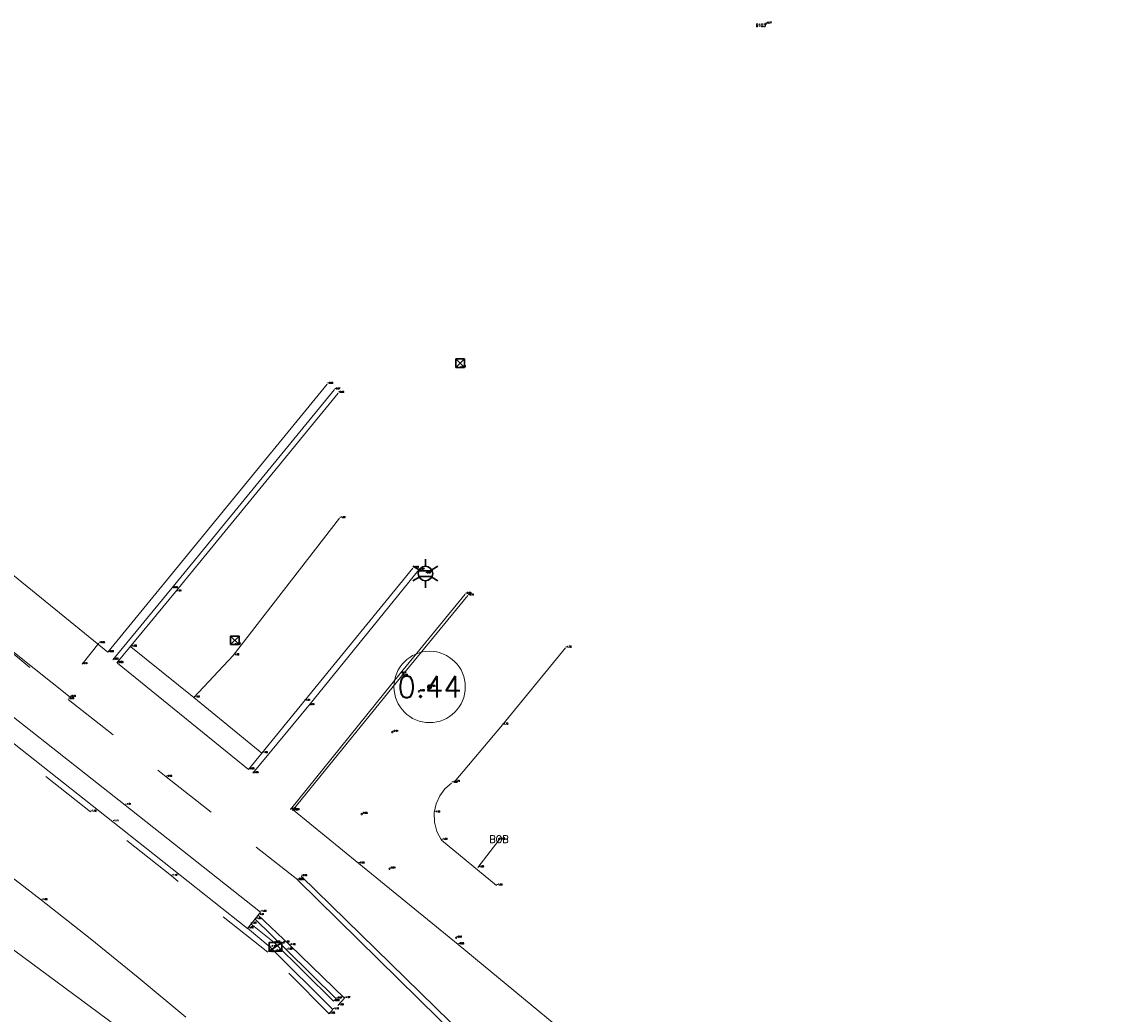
# Model space of a CAD drawing. Header units: metres. Extents: x 110598 to 111426, y 426464 to 427070.
# Tile 10 of 47: x 110674 to 110712, y 426823 to 426857. Entities that reach past the tile are written whole.
import ezdxf
from ezdxf.enums import TextEntityAlignment as Align

# ---------------------------------------------------------------- set-up
doc = ezdxf.new("R2010")
doc.units = ezdxf.units.M
doc.header["$MEASUREMENT"] = 0
for name, pattern in [('AM-AS', [16, 10, -2, 2, -2]), ('VH-GAZONBAND_100X200', [9.5, 7.5, -2]), ('VH-OPSLUITBAND_100X200', [16, 8, -2, 4, -2]), ('VH-OPSLUITBAND_60X200', [12, 6, -2, 2, -2]), ('VH-TROTTOIRBAND_180-200', [20, 10, -2, 2, -2, 2, -2]), ('VH-TROTTOIRBAND_280-300', [26, 12, -2, 4, -2, 4, -2]), ('XX-HIDDEN', [4, 2, -2])]:
    doc.linetypes.add(name, pattern=pattern)
for name, color, linetype, lineweight in [('B-GV-GR-BOOM-S', 90, 'Continuous', 13), ('B-GV-GR-BOOM_DIAMETER-T', 96, 'Continuous', 0), ('B-OI-RI-GWA_KOLK-S', 30, 'Continuous', 30), ('B-WA-OB-BESCHOEIING-G', 7, 'OB-BESCHOEIING', 13), ('B-WA-WH-DUIKER-G', 7, 'Continuous', 0), ('B-WA-WH-WATER_GRENS-G', 142, 'Continuous', 0), ('B-WE-AM-AS-G', 10, 'AM-AS', 13), ('B-WE-IE-MEUBILAIR_WEGMEUBILAIR-S', 4, 'Continuous', 30), ('B-WE-IE-TERREINAFSCHEIDING_KUNSTMATIG_HEKWERK-G', 22, 'IE-TERREINAFSCHEIDING-KUNSTMATIG', 13), ('B-WE-IE-TERREINAFSCHEIDING_KUNSTMATIG_MUUR-G', 95, 'IE-TERREINAFSCHEIDING-KUNSTMATIG-DICHT', 13), ('B-WE-VH-KANTOPSLUITING_ACHTERKANTBAND-G', 50, 'Continuous', 13), ('B-WE-VH-KANTOPSLUITING_GAZONBAND_100X200-G', 90, 'VH-GAZONBAND_100X200', 13), ('B-WE-VH-KANTOPSLUITING_INRITBAND-G', 211, 'Continuous', 13), ('B-WE-VH-KANTOPSLUITING_OPSLUITBAND_100X200-G', 160, 'VH-OPSLUITBAND_100X200', 13), ('B-WE-VH-KANTOPSLUITING_OPSLUITBAND_60X200-G', 150, 'VH-OPSLUITBAND_60X200', 13), ('B-WE-VH-KANTOPSLUITING_TROTTOIRBAND_180 200-G', 200, 'VH-TROTTOIRBAND_180-200', 13), ('B-WE-VH-KANTOPSLUITING_TROTTOIRBAND_RWS-G', 181, 'VH-TROTTOIRBAND_280-300', 13), ('B-WE-VH-MATERIAALGRENS-G', 52, 'XX-HIDDEN', 13), ('B-WE-VW-MARKERING-G', 252, 'Continuous', 13), ('DTM-Grondslag', 135, 'Continuous', 0), ('DTM-Meetpunt', 40, 'Continuous', 0), ('mp', 7, 'Continuous', 0), ('X-XX-AL-HOOGTELABEL-S', 2, 'Continuous', 0), ('X-XX-AL-TEXT-T', 2, 'Continuous', 0)]:
    doc.layers.add(name, color=color, linetype=linetype, lineweight=lineweight)
doc.styles.add('LBD', font='txt.shx')
doc.styles.add('NLCS-ISO', font='arial.ttf')
doc.styles.add('null', font='NLCS.shx')
doc.styles.get("Standard").update_dxf_attribs({"font": 'txt.shx'})
doc.linetypes.add('IE-TERREINAFSCHEIDING-KUNSTMATIG', pattern='A,4,["R",null,S=0.7500000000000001,R=90,X=0,Y=0],4,-2', length=10)
doc.linetypes.add('IE-TERREINAFSCHEIDING-KUNSTMATIG-DICHT', pattern='A,8,-1,["R",null,S=0.7500000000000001,R=90,X=0,Y=0],-1', length=10)
doc.linetypes.add('OB-BESCHOEIING', pattern='A,30,-5,["^A",null,S=1,R=0,X=0,Y=0],-5', length=40)

# ---------------------------------------------------------------- blocks, each defined once
blk = doc.blocks.new('B-SRI-KOLK_TROTTOIR-SO')
at = {"color": 0}
blk.add_line((-1.124999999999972, 0), (1.124999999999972, 1.499999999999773), dxfattribs=at)
blk.add_3dface([(-1.124999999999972, 0), (1.124999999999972, 0), (1.124999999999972, 1.499999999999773), (-1.124999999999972, 1.499999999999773)], dxfattribs=at)
blk = doc.blocks.new('MP')
at = {"layer": 'mp', "color": 0, "linetype": 'ByBlock', "lineweight": -2, "elevation": -0.036, "flags": 128}
blk.add_lwpolyline([(-0.005000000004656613, -0.008660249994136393), (-0.01000000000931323, 0), (-0.005000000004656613, 0.008660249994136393), (0.005000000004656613, 0.008660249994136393), (0.01000000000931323, 0), (0.005000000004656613, -0.008660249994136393), (-0.005000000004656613, -0.008660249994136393)], close=True, dxfattribs=at)
blk = doc.blocks.new('B-SRI-KOLK_STRAAT_300X300-SO')
at = {"color": 0}
for p, q in [((-0.7500000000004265, 2.842170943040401e-13), (0.7499999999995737, 1.500000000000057)), ((0.7499999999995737, 2.842170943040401e-13), (-0.7500000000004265, 1.500000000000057))]:
    blk.add_line(p, q, dxfattribs=at)
blk.add_3dface([(-0.7500000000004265, 2.842170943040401e-13), (0.7499999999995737, 2.842170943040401e-13), (0.7499999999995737, 1.500000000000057), (-0.7500000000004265, 1.500000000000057)], dxfattribs=at)
blk = doc.blocks.new('B-SIE-WEG_LICHTMAST-SO')
at = {"color": 0, "ltscale": 0.1}
for p, q in [((8.349587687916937e-10, 1.265625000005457), (1.669846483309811e-09, 2.53125000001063)), ((-1.096064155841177, 0.6328125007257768), (-2.192125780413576, 1.265625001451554)), ((1.096064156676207, 0.6328124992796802), (2.192125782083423, 1.26562499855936)), ((-1.096064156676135, -0.6328124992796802), (-2.192125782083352, -1.26562499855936)), ((-8.349587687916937e-10, -1.265625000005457), (-1.669775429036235e-09, -2.53125000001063)), ((1.096064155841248, -0.6328125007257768), (2.192125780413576, -1.265625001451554))]:
    blk.add_line(p, q, dxfattribs=at)
at = {"color": 0, "flags": 128}
for points in [[(-1.162672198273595, 0.4999999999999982), (1.162672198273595, 0.4999999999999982)], [(-1.162672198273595, -0.4999999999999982), (1.162672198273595, -0.4999999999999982)]]:
    blk.add_lwpolyline(points, dxfattribs=at)
at = {"color": 0, "ltscale": 0.1}
blk.add_circle((0, 0), 1.265625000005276, dxfattribs=at)
at = {"color": 0, "style": 'NLCS-ISO'}
blk.add_attdef('TYPE', text='', height=1.8, dxfattribs=at).set_placement((1.669846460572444e-09, 2.53125000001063), align=Align.BOTTOM_CENTER)
blk = doc.blocks.new('SGR-BOOM_01')
at = {"ltscale": 0.1}
h = blk.add_hatch(color=0, dxfattribs=at)
edge = h.paths.add_edge_path()
edge.add_arc((7.366995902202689e-12, -5.115907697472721e-12), 0.15, 0, 360)
at = {"color": 0}
for centre, radius in [((0, 0), 2.5), ((7.366995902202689e-12, -5.115907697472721e-12), 0.04499999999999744)]:
    blk.add_circle(centre, radius, dxfattribs=at)
at = {"color": 0, "ltscale": 0.1}
blk.add_circle((7.366995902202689e-12, -5.115907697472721e-12), 0.15, dxfattribs=at)

msp = doc.modelspace()

# ---------------------------------------------------------------- linework, layer by layer
at = {"layer": 'B-WA-OB-BESCHOEIING-G', "extrusion": (-0.5253074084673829, 0.438985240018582, 0.7289335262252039), "elevation": 129225.3830989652}
msp.add_lwpolyline([(-398501.7216842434, -137599.4614562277), (-398504.3490858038, -137599.4483095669), (-398507.8385710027, -137599.4833673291)], dxfattribs=at)
at = {"layer": 'B-WA-WH-DUIKER-G', "extrusion": (-0.03546780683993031, -0.04625193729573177, 0.9982999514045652), "elevation": -23669.40022847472, "flags": 128}
msp.add_lwpolyline([(-171895.4938014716, 405371.1465696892), (-171895.4938014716, 405372.3647100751)], dxfattribs=at)
at = {"layer": 'B-WA-WH-WATER_GRENS-G', "extrusion": (-0.002275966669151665, -0.0005991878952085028, 0.9999972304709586), "elevation": -509.5596765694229, "flags": 128}
msp.add_lwpolyline([(110688.1730225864, 426828.3902992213), (110688.0131065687, 426828.6875038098), (110687.9271828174, 426829.0138791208), (110687.9200232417, 426829.3512993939), (110687.9829234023, 426829.653840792), (110688.1092584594, 426829.9358464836), (110688.2931465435, 426830.1841868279), (110688.5260262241, 426830.3872995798)], dxfattribs=at)
at = {"layer": 'B-WA-WH-WATER_GRENS-G', "extrusion": (0.001539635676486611, -0.001273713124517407, 0.9999980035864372), "elevation": -375.1233020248, "flags": 128}
msp.add_lwpolyline([(110688.3357111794, 426828.4874322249), (110690.2637165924, 426826.892430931)], dxfattribs=at)
at = {"layer": 'B-WE-AM-AS-G', "extrusion": (0.2917811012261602, -0.2370204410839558, 0.9266526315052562), "elevation": -68874.96739488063}
msp.add_lwpolyline([(401084.9545941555, 169776.4427914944), (401086.9736394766, 169776.2885028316), (401093.0513547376, 169776.440131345)], dxfattribs=at)
at = {"layer": 'B-WE-AM-AS-G', "extrusion": (0.1159633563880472, 0.1643125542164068, 0.9795682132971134), "elevation": 82965.7342925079}
msp.add_lwpolyline([(155696.3929772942, -404110.7133417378), (155690.8358033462, -404110.8774292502), (155683.8542497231, -404110.7232864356)], dxfattribs=at)
at = {"layer": 'B-WE-IE-TERREINAFSCHEIDING_KUNSTMATIG_HEKWERK-G', "extrusion": (0.02905294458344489, 0.03608424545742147, 0.9989263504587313), "elevation": 18616.560643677}
msp.add_lwpolyline([(181476.0076760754, -401444.5375630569), (181476.0076760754, -401443.5877830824)], dxfattribs=at)
at = {"layer": 'B-WE-IE-TERREINAFSCHEIDING_KUNSTMATIG_MUUR-G', "extrusion": (-0.003382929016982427, 0.001062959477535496, 0.9999937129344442), "elevation": 78.40583428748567}
msp.add_lwpolyline([(110683.8236893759, 426844.7458001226), (110676.1426792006, 426835.3527948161), (110666.9575998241, 426842.8107990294)], dxfattribs=at)
at = {"layer": 'B-WE-VH-KANTOPSLUITING_ACHTERKANTBAND-G', "extrusion": (0.7550494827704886, -0.6206222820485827, 0.2114905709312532), "elevation": -181336.8878281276, "flags": 128}
msp.add_lwpolyline([(400018.4793939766, 39237.68488421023), (400021.727219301, 39237.66237505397), (400030.7174989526, 39237.72785623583)], dxfattribs=at)
at = {"layer": 'B-WE-VH-KANTOPSLUITING_ACHTERKANTBAND-G', "extrusion": (0.5937166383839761, -0.4911424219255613, 0.6374007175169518), "elevation": -143921.7308673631, "flags": 128}
msp.add_lwpolyline([(399434.4128758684, 119053.8765831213), (399437.4952498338, 119053.8739875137), (399443.604781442, 119053.9661315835)], dxfattribs=at)
at = {"layer": 'B-WE-VH-KANTOPSLUITING_ACHTERKANTBAND-G', "extrusion": (0.6181832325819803, -0.5142261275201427, 0.5944922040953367), "elevation": -151064.9578704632, "flags": 128}
msp.add_lwpolyline([(398933.4825035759, 111685.1465468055), (398929.8389416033, 111685.1179434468), (398923.7657050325, 111685.0022863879)], dxfattribs=at)
at = {"layer": 'B-WE-VH-KANTOPSLUITING_ACHTERKANTBAND-G', "extrusion": (0.003548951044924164, -0.002878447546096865, 0.9999895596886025), "elevation": -836.7549304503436, "flags": 128}
msp.add_lwpolyline([(110676.4252685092, 426834.1717072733), (110681.0143354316, 426830.4496918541)], dxfattribs=at)
at = {"layer": 'B-WE-VH-KANTOPSLUITING_ACHTERKANTBAND-G', "extrusion": (-0.0017839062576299, 0.001741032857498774, 0.9999968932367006), "elevation": 544.7373591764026, "flags": 128}
msp.add_lwpolyline([(110683.3752178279, 426827.047492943), (110689.1172443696, 426821.4434844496)], dxfattribs=at)
at = {"layer": 'B-WE-VH-KANTOPSLUITING_ACHTERKANTBAND-G'}
msp.add_polyline3d([(110681.951, 426825.842, -1.002), (110683.032, 426824.776, -0.996), (110684.779, 426823.061, -0.9720000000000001), (110684.682, 426822.9760000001, -0.9760000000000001), (110682.6, 426825.027, -1), (110681.782, 426825.684, -1.012)], dxfattribs=at)
at = {"layer": 'B-WE-VH-KANTOPSLUITING_GAZONBAND_100X200-G', "extrusion": (0.1145947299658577, -0.1070518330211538, 0.9876274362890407), "elevation": -33010.08698717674}
msp.add_lwpolyline([(387472.0344130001, 207889.1532012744), (387468.4450363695, 207888.9172597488), (387462.3347822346, 207888.4708838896)], dxfattribs=at)
at = {"layer": 'B-WE-VH-KANTOPSLUITING_INRITBAND-G', "extrusion": (-0.5655288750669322, -0.6985758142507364, 0.4383707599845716), "elevation": -360768.6977490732, "flags": 128}
msp.add_lwpolyline([(-182545.7311695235, 175957.3204412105), (-182542.9006287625, 175957.3204412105), (-182539.8195189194, 175957.2959639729)], dxfattribs=at)
at = {"layer": 'B-WE-VH-KANTOPSLUITING_INRITBAND-G'}
msp.add_polyline3d([(110682.125, 426826.098, -1.001), (110681.67, 426825.519, -1.15), (110676.95, 426829.262, -1.109), (110671.032, 426833.924, -1.144), (110671.473, 426834.489, -0.991), (110677.387, 426829.844, -1.005)], close=True, dxfattribs=at)
at = {"layer": 'B-WE-VH-KANTOPSLUITING_OPSLUITBAND_100X200-G'}
msp.add_polyline3d([(110648.835, 426853.293, -1.072), (110658.668, 426845.315, -1.018), (110666.947, 426839.71, -0.992), (110672.738, 426835.783, -0.9400000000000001), (110675.451, 426833.624, -0.9420000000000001)], dxfattribs=at)
at = {"layer": 'B-WE-VH-KANTOPSLUITING_OPSLUITBAND_60X200-G'}
msp.add_polyline3d([(110683.278, 426829.664, -0.882), (110685.563, 426827.792, -0.88), (110689.049, 426824.963, -0.8490000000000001), (110696.773, 426818.587, -0.8400000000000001), (110700.163, 426815.93, -0.785), (110704.552, 426812.319, -0.753), (110712.164, 426806.078, -0.743)], dxfattribs=at)
at = {"layer": 'B-WE-VH-KANTOPSLUITING_TROTTOIRBAND_180 200-G', "extrusion": (0.7701651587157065, -0.6311658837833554, 0.09206115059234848), "elevation": -184164.0209087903}
msp.add_lwpolyline([(400288.7990873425, 17025.7077946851), (400292.0306484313, 17025.61439806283), (400301.02163668, 17025.6987563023)], dxfattribs=at)
at = {"layer": 'B-WE-VH-KANTOPSLUITING_TROTTOIRBAND_180 200-G', "extrusion": (0.006690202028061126, -0.006567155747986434, 0.9999560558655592), "elevation": -2063.505228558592}
msp.add_lwpolyline([(110680.9602525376, 426822.865647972), (110686.6696265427, 426817.2615271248)], dxfattribs=at)
at = {"layer": 'B-WE-VH-KANTOPSLUITING_TROTTOIRBAND_180 200-G'}
for points in [[(110681.708, 426831.0900000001, -0.9480000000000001), (110682.175, 426831.659, -1.045), (110683.659, 426833.4920000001, -1.038), (110687.46, 426838.145, -0.9760000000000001)], [(110682.041, 426825.983, -1.013), (110683.146, 426824.933, -1.019), (110685.062, 426823.0790000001, -1.073), (110684.83, 426822.826, -1.075)]]:
    msp.add_polyline3d(points, dxfattribs=at)
at = {"layer": 'B-WE-VH-KANTOPSLUITING_TROTTOIRBAND_RWS-G', "extrusion": (0.1609212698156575, 0.1861794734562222, 0.9692479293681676), "elevation": 97276.07358531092}
msp.add_lwpolyline([(195369.03494048, -383140.9715566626), (195372.1287477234, -383141.1950555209), (195373.1593280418, -383141.1788010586)], dxfattribs=at)
at = {"layer": 'B-WE-VH-MATERIAALGRENS-G'}
for points in [[(110663.375, 426843.582, -0.9610000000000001), (110663.337, 426843.523, -0.9570000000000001), (110666.346, 426841.047, -0.9480000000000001), (110675.388, 426833.546, -0.9450000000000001), (110678.823, 426830.83, -0.9480000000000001), (110683.427, 426827.229, -0.9630000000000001)], [(110684.66, 426822.685, -1.099), (110684.524, 426822.535, -1.078), (110682.38, 426824.687, -1.124), (110679.005, 426827.36, -1.117), (110676.166, 426829.607, -1.102), (110670.158, 426834.365, -1.141)]]:
    msp.add_polyline3d(points, dxfattribs=at)
at = {"layer": 'B-WE-VW-MARKERING-G'}
msp.add_polyline3d([(110679.511, 426822.417, -1.019), (110677.8413490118, 426823.8008750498, -1.023666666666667), (110676.1562783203, 426825.1659323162, -1.028333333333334), (110674.456, 426826.512, -1.033), (110673.0173914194, 426827.6269606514, -1.032666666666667), (110671.5683485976, 426828.728326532, -1.032333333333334), (110670.109, 426829.816, -1.032), (110668.7527162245, 426830.8232502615, -1.024666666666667), (110667.3876814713, 426831.8186089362, -1.017333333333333), (110666.014, 426832.8020000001, -1.01)], dxfattribs=at)

# ---------------------------------------------------------------- block references
at = {"layer": 'B-GV-GR-BOOM-S', "xscale": 0.5, "yscale": 0.5, "zscale": 0.5}
msp.add_blockref('SGR-BOOM_01', (110688.048, 426833.98, -0.934), dxfattribs=at)
at = {"layer": 'B-OI-RI-GWA_KOLK-S', "xscale": 0.1999999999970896, "yscale": 0.1999999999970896, "zscale": 0.1999999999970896}
for name, p in [('B-SRI-KOLK_STRAAT_300X300-SO', (110689.118, 426845.168, -1.01)), ('B-SRI-KOLK_STRAAT_300X300-SO', (110681.223, 426835.464, -1.119)), ('B-SRI-KOLK_TROTTOIR-SO', (110682.651, 426824.7310000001, -1.191))]:
    msp.add_blockref(name, p, dxfattribs=at)
at = {"layer": 'B-WE-IE-MEUBILAIR_WEGMEUBILAIR-S', "xscale": 0.1999999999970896, "yscale": 0.1999999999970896, "zscale": 0.1999999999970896}
msp.add_blockref('B-SIE-WEG_LICHTMAST-SO', (110687.902, 426837.952, -0.866), dxfattribs=at)
at = {"layer": 'DTM-Meetpunt', "xscale": 2.5, "yscale": 2.5, "zscale": 2.5}
for p in [(110699.823, 426857.202, -0.772), (110687.667, 426833.823, -0.877), (110686.742, 426832.4, -0.906), (110685.667, 426829.529, -0.882), (110690.477, 426828.648, -2.323), (110686.645, 426827.614, -0.8440000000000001), (110688.975, 426825.196, -0.8420000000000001), (110682.934, 426825.027, -1.002)]:
    msp.add_blockref('MP', p, dxfattribs=at)

# ---------------------------------------------------------------- texts
at = {"layer": 'B-GV-GR-BOOM-S'}
msp.add_text('-0.93', height=0.05, dxfattribs=at).set_placement((110688.048, 426833.98), align=Align.BOTTOM_LEFT)
at = {"layer": 'B-GV-GR-BOOM_DIAMETER-T', "linetype": 'Continuous', "style": 'LBD'}
msp.add_text('0.44', height=0.75, dxfattribs=at).set_placement((110688.048, 426833.98, -0.934), align=Align.MIDDLE_CENTER)
at = {"layer": 'B-OI-RI-GWA_KOLK-S'}
for s, p in [('-1.01', (110689.118, 426845.168)), ('-1.12', (110681.223, 426835.464)), ('-1.19', (110682.651, 426824.7310000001))]:
    msp.add_text(s, height=0.05, dxfattribs=at).set_placement(p, align=Align.BOTTOM_LEFT)
at = {"layer": 'B-WA-OB-BESCHOEIING-G'}
for s, p in [('-1.76', (110692.813, 426835.35)), ('-1.73', (110690.595, 426832.6560000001)), ('-1.74', (110688.902842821, 426830.646041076))]:
    msp.add_text(s, height=0.05, dxfattribs=at).set_placement(p, align=Align.BOTTOM_LEFT)
at = {"layer": 'B-WA-WH-DUIKER-G'}
for s, p in [('-1.80', (110690.482, 426828.622)), ('-1.88', (110689.742, 426827.657))]:
    msp.add_text(s, height=0.05, dxfattribs=at).set_placement(p, align=Align.BOTTOM_LEFT)
at = {"layer": 'B-WA-WH-WATER_GRENS-G'}
for s, p in [('-1.88', (110688.817, 426830.616)), ('-1.89', (110688.211, 426829.5800000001)), ('-1.89', (110688.464, 426828.619)), ('-1.89', (110690.392, 426827.024, -0.005000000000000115))]:
    msp.add_text(s, height=0.05, dxfattribs=at).set_placement(p, align=Align.BOTTOM_LEFT)
at = {"layer": 'B-WE-AM-AS-G'}
for s, p in [('-1.02', (110684.894, 426839.8890000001)), ('-1.08', (110681.171, 426835.083)), ('-1.02', (110679.787, 426833.6060000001))]:
    msp.add_text(s, height=0.05, dxfattribs=at).set_placement(p, align=Align.BOTTOM_LEFT)
at = {"layer": 'B-WE-IE-MEUBILAIR_WEGMEUBILAIR-S'}
msp.add_text('-0.87', height=0.05, dxfattribs=at).set_placement((110687.902, 426837.952), align=Align.BOTTOM_LEFT)
at = {"layer": 'B-WE-IE-TERREINAFSCHEIDING_KUNSTMATIG_HEKWERK-G'}
for s, p in [('-0.95', (110676.466, 426835.512)), ('-0.91', (110675.871, 426834.773))]:
    msp.add_text(s, height=0.05, dxfattribs=at).set_placement(p, align=Align.BOTTOM_LEFT)
at = {"layer": 'B-WE-IE-TERREINAFSCHEIDING_KUNSTMATIG_MUUR-G'}
for s, p in [('-0.88', (110684.46, 426844.588)), ('-0.89', (110676.779, 426835.195))]:
    msp.add_text(s, height=0.05, dxfattribs=at).set_placement(p, align=Align.BOTTOM_LEFT)
at = {"layer": 'B-WE-VH-KANTOPSLUITING_ACHTERKANTBAND-G'}
for s, p in [('-0.87', (110684.715, 426844.392)), ('-0.87', (110687.665, 426838.0790000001)), ('-0.93', (110679.017, 426837.4380000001)), ('-0.76', (110689.387, 426837.1780000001)), ('-0.91', (110676.951, 426834.932)), ('-0.92', (110677.119, 426834.812)), ('-0.78', (110687.07, 426834.366)), ('-0.94', (110683.816, 426833.334)), ('-0.95', (110681.708, 426831.0900000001)), ('-0.93', (110681.85, 426830.9600000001)), ('-0.88', (110683.239, 426829.653)), ('-0.93', (110683.553, 426827.349)), ('-1.01', (110681.782, 426825.684)), ('-1.00', (110681.951, 426825.842)), ('-1.00', (110682.6, 426825.027)), ('-1.00', (110683.032, 426824.7760000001)), ('-0.98', (110684.682, 426822.9760000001)), ('-0.97', (110684.779, 426823.061))]:
    msp.add_text(s, height=0.05, dxfattribs=at).set_placement(p, align=Align.BOTTOM_LEFT)
at = {"layer": 'B-WE-VH-KANTOPSLUITING_GAZONBAND_100X200-G'}
for s, p in [('-0.80', (110689.298, 426837.2320000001)), ('-0.84', (110687.018, 426834.45)), ('-0.91', (110683.169, 426829.684))]:
    msp.add_text(s, height=0.05, dxfattribs=at).set_placement(p, align=Align.BOTTOM_LEFT)
at = {"layer": 'B-WE-VH-KANTOPSLUITING_INRITBAND-G'}
for s, p in [('-1.02', (110677.587, 426835.387)), ('-1.01', (110677.387, 426829.844)), ('-1.11', (110676.95, 426829.262)), ('-1.00', (110682.125, 426826.098)), ('-1.15', (110681.67, 426825.519))]:
    msp.add_text(s, height=0.05, dxfattribs=at).set_placement(p, align=Align.BOTTOM_LEFT)
at = {"layer": 'B-WE-VH-KANTOPSLUITING_OPSLUITBAND_100X200-G'}
msp.add_text('-0.94', height=0.05, dxfattribs=at).set_placement((110675.451, 426833.624), align=Align.BOTTOM_LEFT)
at = {"layer": 'B-WE-VH-KANTOPSLUITING_OPSLUITBAND_60X200-G'}
for s, p in [('-0.88', (110683.278, 426829.664)), ('-0.88', (110685.563, 426827.7920000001)), ('-0.85', (110689.049, 426824.963))]:
    msp.add_text(s, height=0.05, dxfattribs=at).set_placement(p, align=Align.BOTTOM_LEFT)
at = {"layer": 'B-WE-VH-KANTOPSLUITING_TROTTOIRBAND_180 200-G'}
for s, p in [('-0.95', (110684.844, 426844.274)), ('-0.98', (110687.46, 426838.1450000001)), ('-1.04', (110679.151, 426837.315)), ('-0.95', (110677.096, 426834.821)), ('-1.04', (110683.659, 426833.4920000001)), ('-1.05', (110682.175, 426831.659)), ('-0.96', (110683.431, 426827.213)), ('-1.01', (110682.041, 426825.983)), ('-1.02', (110683.146, 426824.9330000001)), ('-1.07', (110685.062, 426823.0790000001)), ('-1.08', (110684.83, 426822.826))]:
    msp.add_text(s, height=0.05, dxfattribs=at).set_placement(p, align=Align.BOTTOM_LEFT)
at = {"layer": 'B-WE-VH-KANTOPSLUITING_TROTTOIRBAND_RWS-G'}
for p in [(110681.671, 426825.534), (110682.461, 426824.872)]:
    msp.add_text('-1.15', height=0.05, dxfattribs=at).set_placement(p, align=Align.BOTTOM_LEFT)
at = {"layer": 'B-WE-VH-MATERIAALGRENS-G'}
for s, p in [('-0.95', (110675.388, 426833.546)), ('-0.95', (110678.823, 426830.8300000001)), ('-1.10', (110676.166, 426829.6070000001)), ('-1.12', (110679.005, 426827.36)), ('-0.96', (110683.427, 426827.229)), ('-1.12', (110682.38, 426824.687)), ('-1.08', (110684.524, 426822.535)), ('-1.10', (110684.66, 426822.685))]:
    msp.add_text(s, height=0.05, dxfattribs=at).set_placement(p, align=Align.BOTTOM_LEFT)
at = {"layer": 'B-WE-VW-MARKERING-G'}
msp.add_text('-1.03', height=0.05, dxfattribs=at).set_placement((110674.456, 426826.512), align=Align.BOTTOM_LEFT)
at = {"layer": 'DTM-Grondslag'}
msp.add_text('9103', height=0.1, dxfattribs=at).set_placement((110699.823, 426857.202, -0.772), align=Align.TOP_RIGHT)
msp.add_text('-0.77', height=0.05, dxfattribs=at).set_placement((110699.823, 426857.202), align=Align.BOTTOM_LEFT)
at = {"layer": 'X-XX-AL-HOOGTELABEL-S'}
for s, p in [('-0.88', (110687.667, 426833.823)), ('-0.91', (110686.742, 426832.4000000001)), ('-0.88', (110685.667, 426829.529)), ('-2.32', (110690.477, 426828.648)), ('-0.84', (110686.645, 426827.614)), ('-0.84', (110688.975, 426825.196)), ('-1.00', (110682.934, 426825.027))]:
    msp.add_text(s, height=0.05, dxfattribs=at).set_placement(p, align=Align.BOTTOM_LEFT)
at = {"layer": 'X-XX-AL-TEXT-T', "linetype": 'Continuous', "style": 'LBD'}
msp.add_text('BOB', height=0.25, dxfattribs=at).set_placement((110690.477, 426828.648, -2.323), align=Align.MIDDLE_CENTER)

doc.saveas('drawing.dxf')
